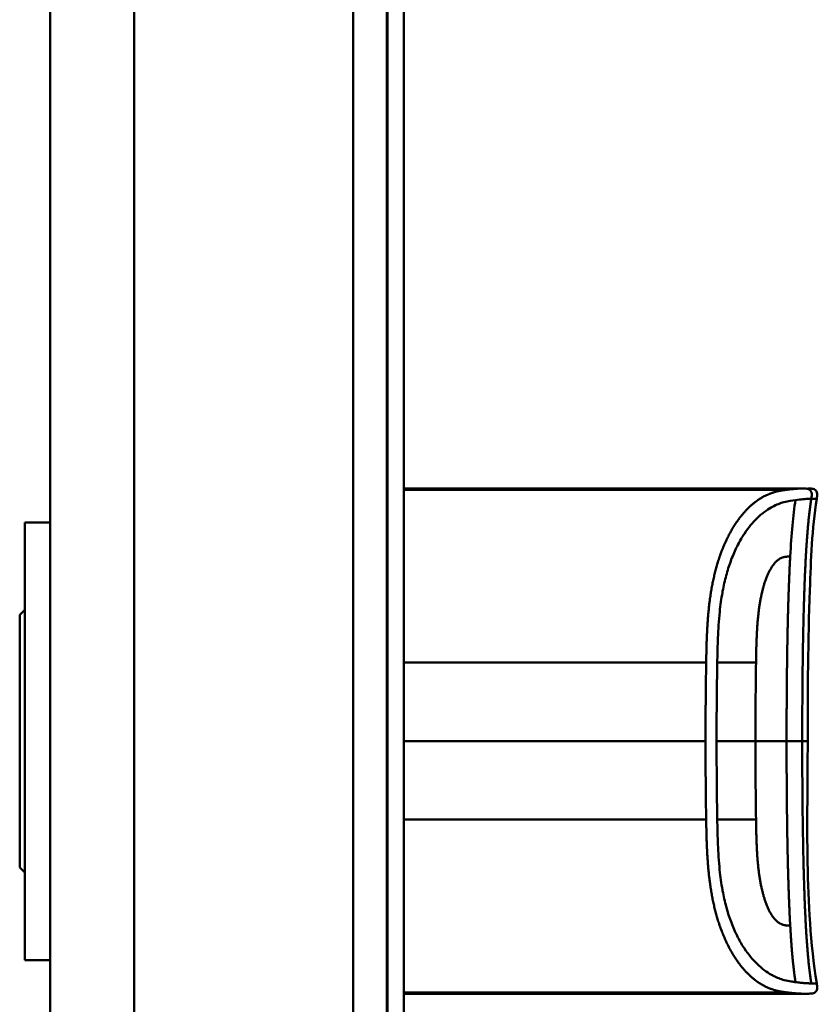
# Model space of a CAD drawing. Header units: millimetres. Extents: x 20 to 833, y 20 to 574.
# Tile 14 of 17: x 383 to 430, y 398 to 457. Entities that reach past the tile are written whole.
import ezdxf

# ---------------------------------------------------------------- set-up
doc = ezdxf.new("R2010")
doc.units = ezdxf.units.MM
doc.header["$LTSCALE"] = 2
doc.layers.add('Sichtbare Kanten(DIN)', color=7, linetype='Continuous', lineweight=50)
doc.layers.add('Sichtbare tangentiale Kanten(DIN)', color=7, linetype='Continuous', lineweight=50)

msp = doc.modelspace()

# ---------------------------------------------------------------- linework, layer by layer
at = {"layer": 'Sichtbare Kanten(DIN)'}
for p, q in [((404.502, 296.506), (404.502, 487.938)), ((404.532, 296.506), (404.532, 487.938)), ((405.502, 487.938), (405.502, 296.506)), ((384.502, 486.938), (384.502, 297.506)), ((417.991, 428.735), (405.502, 428.735)), ((405.502, 428.657), (428.218, 428.657)), ((405.795, 428.698), (405.795, 428.694)), ((405.942, 428.697), (405.942, 428.693)), ((406.153, 428.683), (406.166, 428.683)), ((406.225, 428.691), (406.213, 428.691)), ((406.344, 428.688), (406.344, 428.68)), ((407.036, 428.679), (407.037, 428.698)), ((407.314, 428.679), (407.036, 428.679)), ((407.315, 428.698), (407.314, 428.679)), ((407.894, 428.708), (407.887, 428.708)), ((408.462, 428.679), (408.463, 428.698)), ((408.74, 428.679), (408.462, 428.679)), ((408.463, 428.698), (408.463, 428.679)), ((408.741, 428.698), (408.74, 428.679)), ((409.148, 428.712), (410.64, 428.712)), ((409.148, 428.712), (409.148, 428.708)), ((409.148, 428.708), (409.148, 428.712)), ((410.362, 428.708), (409.148, 428.708)), ((409.161, 428.683), (410.361, 428.683)), ((409.161, 428.683), (409.161, 428.679)), ((409.161, 428.679), (409.161, 428.683)), ((410.638, 428.679), (409.161, 428.679)), ((409.295, 428.693), (409.295, 428.697)), ((409.295, 428.697), (409.295, 428.693)), ((409.295, 428.697), (410.361, 428.697)), ((410.361, 428.693), (409.295, 428.693)), ((410.361, 428.697), (410.362, 428.708)), ((410.361, 428.697), (410.361, 428.679)), ((410.361, 428.683), (410.361, 428.693)), ((410.361, 428.693), (410.361, 428.679)), ((410.361, 428.683), (410.361, 428.679)), ((410.362, 428.708), (410.362, 428.679)), ((410.64, 428.712), (410.638, 428.679)), ((411.223, 428.679), (411.225, 428.712)), ((411.501, 428.679), (411.223, 428.679)), ((411.225, 428.712), (411.503, 428.712)), ((411.225, 428.712), (411.225, 428.679)), ((411.502, 428.693), (411.501, 428.679)), ((411.503, 428.712), (411.502, 428.697)), ((411.502, 428.697), (412.65, 428.697)), ((411.502, 428.697), (411.502, 428.693)), ((412.65, 428.693), (411.502, 428.693)), ((412.649, 428.679), (412.65, 428.693)), ((412.927, 428.679), (412.649, 428.679)), ((412.65, 428.697), (412.651, 428.712)), ((412.65, 428.697), (412.65, 428.679)), ((412.65, 428.693), (412.65, 428.679)), ((412.651, 428.712), (412.928, 428.712)), ((412.651, 428.712), (412.651, 428.679)), ((412.928, 428.712), (412.927, 428.679)), ((413.991, 428.678), (413.993, 428.713)), ((415.563, 428.673), (413.991, 428.678)), ((413.993, 428.713), (415.565, 428.718)), ((413.993, 428.713), (413.993, 428.678)), ((415.565, 428.718), (415.563, 428.673)), ((415.774, 428.678), (415.776, 428.713)), ((416.615, 428.678), (415.774, 428.678)), ((415.776, 428.713), (415.776, 428.678)), ((415.776, 428.713), (416.617, 428.713)), ((416.617, 428.713), (416.615, 428.678)), ((417.991, 428.735), (428.218, 428.735)), ((428.218, 428.735), (428.218, 428.657)), ((428.218, 428.735), (429.164, 428.735)), ((429.17, 428.735), (429.17, 428.735)), ((383.002, 426.722), (383.002, 400.722)), ((383.002, 426.722), (384.502, 426.722)), ((382.702, 421.222), (383.002, 421.522)), ((382.702, 421.222), (382.702, 406.222)), ((382.702, 406.222), (383.002, 405.922)), ((383.002, 400.722), (384.502, 400.722)), ((405.502, 398.767), (406.618, 398.767)), ((406.618, 398.762), (405.502, 398.762)), ((405.502, 398.751), (406.486, 398.751)), ((406.486, 398.747), (405.502, 398.747)), ((405.502, 398.74), (406.633, 398.74)), ((406.633, 398.738), (405.502, 398.738)), ((417.991, 398.734), (405.502, 398.734)), ((406.486, 398.751), (406.486, 398.747)), ((406.618, 398.767), (406.618, 398.762)), ((406.633, 398.74), (406.633, 398.738)), ((407.038, 398.767), (407.315, 398.767)), ((407.315, 398.767), (407.315, 398.747)), ((408.459, 398.767), (408.736, 398.767)), ((408.459, 398.747), (408.459, 398.767)), ((409.3, 398.764), (409.3, 398.751)), ((409.425, 398.766), (409.425, 398.757)), ((409.43, 398.756), (409.43, 398.749)), ((409.546, 398.753), (409.558, 398.753)), ((409.617, 398.762), (409.604, 398.762)), ((409.617, 398.767), (409.617, 398.762)), ((409.834, 398.748), (409.834, 398.751)), ((410.287, 398.749), (410.287, 398.745)), ((410.373, 398.749), (410.373, 398.743)), ((410.521, 398.765), (410.521, 398.76)), ((411.17, 398.764), (411.17, 398.751)), ((411.295, 398.766), (411.295, 398.757)), ((411.3, 398.756), (411.3, 398.749)), ((411.416, 398.753), (411.428, 398.753)), ((411.487, 398.762), (411.475, 398.762)), ((411.487, 398.767), (411.487, 398.762)), ((411.704, 398.748), (411.704, 398.751)), ((412.157, 398.749), (412.157, 398.745)), ((412.244, 398.749), (412.244, 398.743)), ((412.392, 398.765), (412.392, 398.76)), ((413.034, 398.738), (413.034, 398.767)), ((413.034, 398.767), (414.506, 398.767)), ((414.521, 398.738), (413.034, 398.738)), ((413.311, 398.767), (413.311, 398.762)), ((413.311, 398.751), (413.311, 398.762)), ((414.506, 398.762), (413.311, 398.762)), ((413.311, 398.751), (413.311, 398.747)), ((413.311, 398.751), (414.374, 398.751)), ((413.311, 398.74), (413.311, 398.747)), ((414.374, 398.747), (413.311, 398.747)), ((413.311, 398.74), (414.521, 398.74)), ((414.374, 398.751), (414.374, 398.747)), ((414.506, 398.767), (414.506, 398.762)), ((414.521, 398.74), (414.521, 398.738)), ((415.039, 398.767), (416.004, 398.767)), ((415.039, 398.738), (415.039, 398.767)), ((415.319, 398.738), (415.039, 398.738)), ((415.319, 398.767), (415.319, 398.762)), ((415.319, 398.762), (415.319, 398.75)), ((415.319, 398.75), (415.319, 398.746)), ((415.319, 398.746), (415.319, 398.738)), ((415.944, 398.746), (415.319, 398.746)), ((415.944, 398.75), (415.944, 398.746)), ((416.237, 398.747), (416.237, 398.75)), ((416.412, 398.755), (416.412, 398.765)), ((416.499, 398.742), (416.499, 398.738)), ((416.818, 398.738), (416.499, 398.738)), ((417.991, 398.734), (429.17, 398.734))]:
    msp.add_line(p, q, dxfattribs=at)
for centre, major_axis, ratio, start_param, end_param in [((406.637, 428.696), (-1.242, 0.007), 0.008545, 5.745492, 5.865568), ((403.679, 428.699), (-2.616, 0.013), 0.003817, 2.751869, 2.81101), ((405.562, 428.692), (-0.782, 0.005), 0.010226, 2.454807, 2.912638), ((406.207, 428.691), (-0.106, 0.001), 0.007954, 4.233479, 4.541557), ((410.482, 428.654), (3.445, -0.044), 0.011135, 2.422769, 3.141233), ((405.291, 428.654), (3.451, 0.044), 0.011103, 6.282408, 7.000747), ((393.274, 428.44), (15.189, 0.259), 0.004801, 6.282857, 6.55779), ((411.134, 398.765), (1.913, 0.011), 0.006639, 3.429951, 3.612913), ((409.742, 398.756), (-0.322, 0), 0.013262, 0.786802, 0.914041), ((413.005, 398.765), (1.913, 0.011), 0.006639, 3.429951, 3.612913), ((411.613, 398.756), (-0.322, 0), 0.013262, 0.786802, 0.914041)]:
    msp.add_ellipse(centre, major_axis=major_axis, ratio=ratio, start_param=start_param, end_param=end_param, dxfattribs=at)
for points in [[(405.502, 428.711), (405.615, 428.712), (405.746, 428.712), (405.9, 428.712)], [(405.502, 428.7), (405.567, 428.699), (405.663, 428.698), (405.795, 428.698)], [(405.831, 428.693), (405.696, 428.694), (405.59, 428.694), (405.502, 428.695)], [(405.502, 428.684), (405.535, 428.683), (405.565, 428.683), (405.588, 428.683)], [(405.67, 428.679), (405.622, 428.679), (405.564, 428.679), (405.502, 428.679)], [(406.165, 428.708), (405.919, 428.709), (405.716, 428.709), (405.57, 428.707)], [(405.588, 428.683), (405.774, 428.682), (405.939, 428.682), (406.099, 428.683)], [(406.261, 428.68), (406.084, 428.679), (405.912, 428.678), (405.67, 428.679)], [(405.795, 428.698), (405.817, 428.698), (405.94, 428.697), (405.942, 428.697)], [(406.213, 428.691), (406.132, 428.692), (406.011, 428.693), (405.831, 428.693)], [(405.9, 428.712), (405.963, 428.712), (406.026, 428.712), (406.096, 428.712)], [(405.942, 428.697), (406.118, 428.697), (406.24, 428.696), (406.342, 428.695)], [(406.096, 428.712), (406.34, 428.712), (406.583, 428.71), (406.626, 428.71)], [(406.562, 428.705), (406.562, 428.705), (406.374, 428.707), (406.165, 428.708)], [(406.323, 428.686), (406.367, 428.687), (406.34, 428.69), (406.256, 428.691)], [(406.601, 428.686), (406.577, 428.684), (406.469, 428.681), (406.261, 428.68)], [(406.342, 428.695), (406.496, 428.694), (406.613, 428.692), (406.61, 428.688)], [(406.626, 428.71), (406.622, 428.709), (406.562, 428.705), (406.562, 428.705)], [(406.61, 428.688), (406.609, 428.687), (406.604, 428.686), (406.601, 428.686)], [(429.479, 413.734), (429.479, 408.934), (429.275, 404.087), (430.014, 399.345)], [(430.014, 399.345), (430.014, 399.345), (430.014, 399.345), (430.014, 399.345)], [(409.147, 398.739), (409.169, 398.74), (409.19, 398.741), (409.211, 398.742)], [(410.098, 398.768), (410.109, 398.768), (410.119, 398.768), (410.13, 398.768)], [(410.595, 398.765), (410.57, 398.763), (410.546, 398.761), (410.521, 398.76)], [(411.018, 398.739), (411.039, 398.74), (411.06, 398.741), (411.081, 398.742)], [(411.969, 398.768), (411.979, 398.768), (411.99, 398.768), (412, 398.768)], [(412.465, 398.765), (412.441, 398.763), (412.416, 398.761), (412.392, 398.76)]]:
    msp.add_open_spline(points, degree=3, dxfattribs=at)
for points, degree, knots in [([(407.887, 428.708), (407.852, 428.708), (407.818, 428.708), (407.718, 428.708), (407.653, 428.708), (407.542, 428.707), (407.497, 428.706), (407.419, 428.705), (407.39, 428.704), (407.328, 428.702), (407.315, 428.7), (407.315, 428.698)], 3, [-0.09871822, -0.09871822, -0.09871822, -0.09871822, -0.08841169, -0.08841169, -0.06862142, -0.06862142, -0.05132957, -0.05132957, -0.03330955, -0.03330955, 0, 0, 0, 0]), ([(429.17, 428.735), (429.171, 428.735), (429.173, 428.735), (429.176, 428.735), (429.177, 428.735), (429.18, 428.735), (429.182, 428.735), (429.186, 428.735), (429.189, 428.735), (429.195, 428.735), (429.199, 428.735), (429.203, 428.735), (429.205, 428.735), (429.205, 428.735), (429.205, 428.735), (429.205, 428.735)], 3, [0, 0, 0, 0, 0.000404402, 0.000404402, 0.000854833, 0.000854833, 0.001462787, 0.001462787, 0.002449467, 0.002449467, 0.004271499, 0.004271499, 0.005378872, 0.005378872, 0.005675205, 0.005675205, 0.005675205, 0.005675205]), ([(429.497, 428.735), (429.497, 428.735), (429.497, 428.735), (429.498, 428.735), (429.498, 428.735), (429.498, 428.735), (429.498, 428.735), (429.499, 428.735), (429.5, 428.735), (429.505, 428.735), (429.511, 428.735), (429.526, 428.735), (429.537, 428.735), (429.632, 428.734), (429.719, 428.732), (429.842, 428.698), (429.883, 428.681), (429.935, 428.644), (429.951, 428.629), (429.979, 428.598), (429.991, 428.58), (430.02, 428.524), (430.031, 428.481), (430.049, 428.334), (430.03, 428.228), (430.014, 428.124)], 3, [0, 0, 0, 0, 0.0000123, 0.0000123, 0.0000369, 0.0000369, 0.000086, 0.000086, 0.0002826, 0.0002826, 0.0018553, 0.0018553, 0.0050007, 0.0050007, 0.0305233, 0.0305233, 0.0433398, 0.0433398, 0.0496748, 0.0496748, 0.0560083, 0.0560083, 0.068764, 0.068764, 0.1003253, 0.1003253, 0.1003253, 0.1003253]), ([(430.014, 428.124), (429.735, 426.332), (429.668, 424.51), (429.5, 419.711), (429.479, 416.722), (429.479, 413.734)], 3, [0, 0, 0, 0, 0.544198, 0.544198, 1.440627, 1.440627, 1.440627, 1.440627]), ([(430.014, 399.345), (430.029, 399.248), (430.046, 399.149), (430.036, 399.022), (430.032, 398.993), (430.018, 398.947), (430.011, 398.928), (429.993, 398.893), (429.982, 398.876), (429.957, 398.846), (429.943, 398.832), (429.895, 398.795), (429.858, 398.778), (429.783, 398.753), (429.743, 398.746), (429.665, 398.737), (429.625, 398.736), (429.582, 398.735), (429.577, 398.735), (429.567, 398.734), (429.563, 398.734), (429.554, 398.734), (429.55, 398.734), (429.544, 398.734), (429.542, 398.734), (429.532, 398.734), (429.53, 398.734), (429.521, 398.734), (429.521, 398.734), (429.516, 398.734), (429.513, 398.734), (429.504, 398.734), (429.502, 398.734), (429.496, 398.734), (429.495, 398.734), (429.493, 398.734), (429.492, 398.734), (429.492, 398.734), (429.492, 398.734), (429.491, 398.734), (429.491, 398.734), (429.491, 398.734), (429.491, 398.734), (429.491, 398.734), (429.491, 398.734), (429.491, 398.734)], 3, [0, 0, 0, 0, 0.0294981, 0.0294981, 0.0381621, 0.0381621, 0.0440716, 0.0440716, 0.049991, 0.049991, 0.0559127, 0.0559127, 0.0678955, 0.0678955, 0.0797352, 0.0797352, 0.0915284, 0.0915284, 0.0930023, 0.0930023, 0.0944843, 0.0944843, 0.0959807, 0.0959807, 0.0974675, 0.0974675, 0.1034704, 0.1034704, 0.1270522, 0.1270522, 0.1879354, 0.1879354, 0.2107677, 0.2107677, 0.21505, 0.21505, 0.215418, 0.215418, 0.2156027, 0.2156027, 0.2156258, 0.2156258, 0.215649, 0.215649, 0.2156607, 0.2156607, 0.2156607, 0.2156607]), ([(408.059, 398.734), (408.059, 398.734), (408.059, 398.734), (408.059, 398.734), (408.058, 398.734), (408.058, 398.734), (408.057, 398.734), (408.056, 398.734), (408.055, 398.734), (408.051, 398.734), (408.047, 398.734), (408.037, 398.734), (408.03, 398.734), (408.011, 398.734), (407.998, 398.734), (407.157, 398.734), (406.33, 398.734), (405.502, 398.734)], 3, [0, 0, 0, 0, 0.000016, 0.000016, 0.0000801, 0.0000801, 0.0002083, 0.0002083, 0.0004646, 0.0004646, 0.0014899, 0.0014899, 0.0035405, 0.0035405, 0.0073855, 0.0073855, 0.2557318, 0.2557318, 0.2557318, 0.2557318]), ([(408.736, 398.767), (408.736, 398.759), (408.736, 398.753), (408.736, 398.747), (408.74, 398.745), (408.677, 398.742), (408.641, 398.741), (408.539, 398.74), (408.478, 398.74), (408.322, 398.739), (408.227, 398.738), (407.988, 398.738), (407.842, 398.738), (407.623, 398.738), (407.516, 398.739), (407.342, 398.739), (407.275, 398.74), (407.162, 398.741), (407.121, 398.742), (407.073, 398.743), (407.06, 398.744), (407.046, 398.745), (407.043, 398.745), (407.04, 398.746), (407.039, 398.746), (407.038, 398.746), (407.038, 398.747), (407.038, 398.747), (407.038, 398.747), (407.038, 398.747), (407.038, 398.747), (407.038, 398.747), (407.038, 398.747), (407.038, 398.747), (407.038, 398.747), (407.038, 398.747), (407.038, 398.747), (407.038, 398.747), (407.038, 398.747), (407.038, 398.747), (407.038, 398.747), (407.038, 398.752), (407.038, 398.759), (407.038, 398.767)], 3, [0, 0, 0, 0, 0.1092334, 0.1092334, 0.1490232, 0.1490232, 0.1726138, 0.1726138, 0.1937378, 0.1937378, 0.2182547, 0.2182547, 0.2526067, 0.2526067, 0.2870093, 0.2870093, 0.3152043, 0.3152043, 0.3443314, 0.3443314, 0.3644971, 0.3644971, 0.3751144, 0.3751144, 0.3803766, 0.3803766, 0.3830492, 0.3830492, 0.38432, 0.38432, 0.3850207, 0.3850207, 0.3856281, 0.3856281, 0.3856453, 0.3856453, 0.3856529, 0.3856529, 0.385659, 0.385659, 0.3856615, 0.3856615, 0.5132965, 0.5132965, 0.5132965, 0.5132965]), ([(407.315, 398.767), (407.315, 398.761), (407.315, 398.756), (407.315, 398.752), (407.315, 398.75), (407.315, 398.748), (407.315, 398.747), (407.315, 398.746), (407.316, 398.746), (407.319, 398.746), (407.326, 398.745), (407.342, 398.744), (407.375, 398.743), (407.398, 398.742), (407.429, 398.742), (407.469, 398.741), (407.51, 398.741), (407.558, 398.741), (407.612, 398.741), (407.675, 398.74), (407.743, 398.74), (407.812, 398.74), (407.83, 398.74), (407.854, 398.74), (407.883, 398.74), (407.947, 398.74), (408.031, 398.74), (408.114, 398.74), (408.172, 398.741), (408.226, 398.741), (408.273, 398.741), (408.317, 398.741), (408.351, 398.742), (408.378, 398.742), (408.407, 398.743), (408.427, 398.744), (408.439, 398.744), (408.454, 398.745), (408.459, 398.746), (408.459, 398.747)], 3, [0, 0, 0, 0, 0.0858896, 0.0858896, 0.0858896, 0.1279276, 0.1279276, 0.1279276, 0.1432993, 0.1432993, 0.1432993, 0.1836295, 0.1836295, 0.1836295, 0.21198, 0.21198, 0.21198, 0.2404515, 0.2404515, 0.2404515, 0.2735893, 0.2735893, 0.2735893, 0.2822713, 0.2822713, 0.2822713, 0.3015509, 0.3015509, 0.3015509, 0.3153228, 0.3153228, 0.3153228, 0.328077, 0.328077, 0.328077, 0.3418436, 0.3418436, 0.3418436, 0.3581502, 0.3581502, 0.3581502, 0.3581502]), ([(410.508, 398.747), (410.536, 398.747), (410.559, 398.747), (410.598, 398.746), (410.612, 398.746), (410.643, 398.744), (410.65, 398.743), (410.635, 398.742), (410.616, 398.741), (410.549, 398.74), (410.501, 398.74), (410.392, 398.739), (410.318, 398.739), (410.108, 398.738), (410, 398.738), (409.835, 398.738), (409.684, 398.738), (409.327, 398.739), (409.243, 398.739), (409.147, 398.739)], 3, [0, 0, 0, 0, 0.0114915, 0.0114915, 0.0227532, 0.0227532, 0.0450369, 0.0450369, 0.0645561, 0.0645561, 0.0860667, 0.0860667, 0.1052546, 0.1052546, 0.12316, 0.12316, 0.1329562, 0.1329562, 0.1429345, 0.1429345, 0.1429345, 0.1429345]), ([(409.3, 398.751), (409.273, 398.751), (409.248, 398.752), (409.227, 398.752), (409.208, 398.753), (409.194, 398.753), (409.183, 398.754), (409.172, 398.754), (409.166, 398.755), (409.164, 398.756), (409.163, 398.756), (409.162, 398.756), (409.162, 398.756), (409.162, 398.757), (409.163, 398.757), (409.166, 398.758)], 3, [0, 0, 0, 0, 0.01175174, 0.01175174, 0.01175174, 0.02263405, 0.02263405, 0.02263405, 0.03418298, 0.03418298, 0.03418298, 0.0383665, 0.0383665, 0.0383665, 0.0427469, 0.0427469, 0.0427469, 0.0427469]), ([(409.166, 398.758), (409.173, 398.759), (409.193, 398.76), (409.266, 398.763), (409.312, 398.764), (409.416, 398.766), (409.491, 398.766), (409.639, 398.767), (409.728, 398.768), (409.914, 398.768), (410.006, 398.768), (410.098, 398.768)], 3, [0, 0, 0, 0, 0.0226843, 0.0226843, 0.0471214, 0.0471214, 0.0950996, 0.0950996, 0.1652353, 0.1652353, 0.2353795, 0.2353795, 0.2353795, 0.2353795]), ([(409.604, 398.762), (409.576, 398.761), (409.55, 398.761), (409.526, 398.761), (409.503, 398.76), (409.484, 398.76), (409.469, 398.76), (409.461, 398.759), (409.453, 398.759), (409.445, 398.759), (409.439, 398.758), (409.433, 398.758), (409.43, 398.758), (409.423, 398.757), (409.423, 398.757), (409.43, 398.756), (409.436, 398.755), (409.446, 398.755), (409.46, 398.755), (409.474, 398.754), (409.493, 398.754), (409.515, 398.753)], 3, [0, 0, 0, 0, 0.00910864, 0.00910864, 0.00910864, 0.01796935, 0.01796935, 0.01796935, 0.02226226, 0.02226226, 0.02226226, 0.02577904, 0.02577904, 0.02577904, 0.03210922, 0.03210922, 0.03210922, 0.0373818, 0.0373818, 0.0373818, 0.04265759, 0.04265759, 0.04265759, 0.04265759]), ([(409.834, 398.748), (409.747, 398.748), (409.687, 398.748), (409.619, 398.748), (409.551, 398.749), (409.487, 398.749), (409.43, 398.749)], 3, [0, 0, 0, 0, 0.02152225, 0.02152225, 0.02152225, 0.04305819, 0.04305819, 0.04305819, 0.04305819]), ([(409.558, 398.753), (409.689, 398.752), (409.888, 398.751), (410.137, 398.75), (410.221, 398.75), (410.374, 398.749), (410.448, 398.748), (410.508, 398.747)], 3, [0, 0, 0, 0, 0.04648501, 0.04648501, 0.06986246, 0.06986246, 0.09248548, 0.09248548, 0.09248548, 0.09248548]), ([(410.521, 398.76), (410.375, 398.761), (410.239, 398.762), (410.008, 398.763), (409.93, 398.763), (409.775, 398.763), (409.688, 398.762), (409.617, 398.762)], 3, [0, 0, 0, 0, 0.04647205, 0.04647205, 0.06998895, 0.06998895, 0.09284234, 0.09284234, 0.09284234, 0.09284234]), ([(409.832, 398.74), (409.894, 398.74), (409.958, 398.74), (410.02, 398.74), (410.094, 398.74), (410.145, 398.74), (410.178, 398.741), (410.225, 398.741), (410.264, 398.741), (410.297, 398.741), (410.32, 398.742), (410.339, 398.742), (410.352, 398.742), (410.366, 398.742), (410.372, 398.743), (410.373, 398.743)], 3, [0, 0, 0, 0, 0.0188348, 0.0188348, 0.0188348, 0.0412232, 0.0412232, 0.0412232, 0.0734599, 0.0734599, 0.0734599, 0.0962138, 0.0962138, 0.0962138, 0.1202703, 0.1202703, 0.1202703, 0.1202703]), ([(409.974, 398.747), (409.951, 398.747), (409.928, 398.747), (409.904, 398.747), (409.902, 398.747), (409.891, 398.747), (409.88, 398.747), (409.864, 398.747), (409.845, 398.747), (409.834, 398.748)], 3, [0, 0, 0, 0, 0.007243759, 0.007243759, 0.007243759, 0.007783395, 0.007783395, 0.007783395, 0.008527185, 0.008527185, 0.008527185, 0.008527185]), ([(410.287, 398.745), (410.249, 398.746), (410.2, 398.746), (410.145, 398.746), (410.091, 398.747), (410.038, 398.747), (409.974, 398.747)], 3, [0, 0, 0, 0, 0.01715883, 0.01715883, 0.01715883, 0.03436624, 0.03436624, 0.03436624, 0.03436624]), ([(410.373, 398.743), (410.373, 398.744), (410.369, 398.744), (410.356, 398.744), (410.343, 398.745), (410.322, 398.745), (410.287, 398.745)], 3, [0, 0, 0, 0, 0.01167029, 0.01167029, 0.01167029, 0.02361101, 0.02361101, 0.02361101, 0.02361101]), ([(412.378, 398.747), (412.406, 398.747), (412.43, 398.747), (412.468, 398.746), (412.483, 398.746), (412.514, 398.744), (412.52, 398.743), (412.505, 398.742), (412.486, 398.741), (412.42, 398.74), (412.371, 398.74), (412.263, 398.739), (412.188, 398.739), (411.978, 398.738), (411.871, 398.738), (411.705, 398.738), (411.555, 398.738), (411.197, 398.739), (411.113, 398.739), (411.018, 398.739)], 3, [0, 0, 0, 0, 0.0114915, 0.0114915, 0.0227532, 0.0227532, 0.0450369, 0.0450369, 0.0645561, 0.0645561, 0.0860668, 0.0860668, 0.1052548, 0.1052548, 0.1231602, 0.1231602, 0.1329564, 0.1329564, 0.1429347, 0.1429347, 0.1429347, 0.1429347]), ([(411.17, 398.751), (411.143, 398.751), (411.118, 398.752), (411.098, 398.752), (411.079, 398.753), (411.064, 398.753), (411.054, 398.754), (411.043, 398.754), (411.037, 398.755), (411.034, 398.756), (411.033, 398.756), (411.032, 398.756), (411.032, 398.756), (411.032, 398.757), (411.033, 398.757), (411.036, 398.758)], 3, [0, 0, 0, 0, 0.01175175, 0.01175175, 0.01175175, 0.02263408, 0.02263408, 0.02263408, 0.03418299, 0.03418299, 0.03418299, 0.0383665, 0.0383665, 0.0383665, 0.0427469, 0.0427469, 0.0427469, 0.0427469]), ([(411.036, 398.758), (411.043, 398.759), (411.063, 398.76), (411.136, 398.763), (411.182, 398.764), (411.286, 398.766), (411.362, 398.766), (411.509, 398.767), (411.599, 398.768), (411.784, 398.768), (411.877, 398.768), (411.969, 398.768)], 3, [0, 0, 0, 0, 0.0226843, 0.0226843, 0.0471214, 0.0471214, 0.0950996, 0.0950996, 0.1652353, 0.1652353, 0.2353795, 0.2353795, 0.2353795, 0.2353795]), ([(411.475, 398.762), (411.447, 398.761), (411.42, 398.761), (411.397, 398.761), (411.374, 398.76), (411.355, 398.76), (411.339, 398.76), (411.331, 398.759), (411.323, 398.759), (411.315, 398.759), (411.309, 398.758), (411.304, 398.758), (411.3, 398.758), (411.293, 398.757), (411.294, 398.757), (411.3, 398.756), (411.306, 398.755), (411.316, 398.755), (411.33, 398.755), (411.345, 398.754), (411.363, 398.754), (411.385, 398.753)], 3, [0, 0, 0, 0, 0.00910864, 0.00910864, 0.00910864, 0.01796935, 0.01796935, 0.01796935, 0.02226226, 0.02226226, 0.02226226, 0.02577904, 0.02577904, 0.02577904, 0.03210922, 0.03210922, 0.03210922, 0.0373818, 0.0373818, 0.0373818, 0.04265759, 0.04265759, 0.04265759, 0.04265759]), ([(411.704, 398.748), (411.618, 398.748), (411.557, 398.748), (411.489, 398.748), (411.422, 398.749), (411.358, 398.749), (411.3, 398.749)], 3, [0, 0, 0, 0, 0.02152225, 0.02152225, 0.02152225, 0.04305819, 0.04305819, 0.04305819, 0.04305819]), ([(411.428, 398.753), (411.56, 398.752), (411.758, 398.751), (412.007, 398.75), (412.091, 398.75), (412.245, 398.749), (412.319, 398.748), (412.378, 398.747)], 3, [0, 0, 0, 0, 0.04648501, 0.04648501, 0.06986245, 0.06986245, 0.09248547, 0.09248547, 0.09248547, 0.09248547]), ([(412.392, 398.76), (412.245, 398.761), (412.109, 398.762), (411.878, 398.763), (411.8, 398.763), (411.645, 398.763), (411.559, 398.762), (411.487, 398.762)], 3, [0, 0, 0, 0, 0.04647205, 0.04647205, 0.06998895, 0.06998895, 0.09284234, 0.09284234, 0.09284234, 0.09284234]), ([(411.702, 398.74), (411.765, 398.74), (411.829, 398.74), (411.891, 398.74), (411.965, 398.74), (412.015, 398.74), (412.048, 398.741), (412.096, 398.741), (412.134, 398.741), (412.168, 398.741), (412.191, 398.742), (412.209, 398.742), (412.222, 398.742), (412.236, 398.742), (412.243, 398.743), (412.244, 398.743)], 3, [0, 0, 0, 0, 0.0188348, 0.0188348, 0.0188348, 0.0412232, 0.0412232, 0.0412232, 0.0734599, 0.0734599, 0.0734599, 0.0962138, 0.0962138, 0.0962138, 0.1202703, 0.1202703, 0.1202703, 0.1202703]), ([(411.845, 398.747), (411.821, 398.747), (411.798, 398.747), (411.775, 398.747), (411.773, 398.747), (411.762, 398.747), (411.75, 398.747), (411.734, 398.747), (411.716, 398.747), (411.704, 398.748)], 3, [0, 0, 0, 0, 0.007243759, 0.007243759, 0.007243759, 0.007783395, 0.007783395, 0.007783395, 0.008527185, 0.008527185, 0.008527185, 0.008527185]), ([(412.157, 398.745), (412.12, 398.746), (412.07, 398.746), (412.016, 398.746), (411.961, 398.747), (411.909, 398.747), (411.845, 398.747)], 3, [0, 0, 0, 0, 0.01715883, 0.01715883, 0.01715883, 0.03436624, 0.03436624, 0.03436624, 0.03436624]), ([(412.244, 398.743), (412.244, 398.744), (412.24, 398.744), (412.227, 398.744), (412.213, 398.745), (412.193, 398.745), (412.157, 398.745)], 3, [0, 0, 0, 0, 0.01167029, 0.01167029, 0.01167029, 0.02361101, 0.02361101, 0.02361101, 0.02361101]), ([(416.499, 398.738), (416.407, 398.739), (416.314, 398.74), (416.129, 398.743), (416.037, 398.745), (415.944, 398.746)], 3, [-0.1005752, -0.1005752, -0.1005752, -0.1005752, -0.0502881, -0.0502881, -0.000001, -0.000001, -0.000001, -0.000001]), ([(416.004, 398.767), (416.079, 398.767), (416.155, 398.767), (416.227, 398.766), (416.301, 398.766), (416.371, 398.765), (416.433, 398.764), (416.488, 398.764), (416.534, 398.763), (416.571, 398.762), (416.614, 398.76), (416.641, 398.759), (416.655, 398.758), (416.664, 398.757), (416.668, 398.756), (416.668, 398.755), (416.668, 398.755), (416.665, 398.753), (416.638, 398.752), (416.616, 398.751), (416.581, 398.75), (416.533, 398.749), (416.496, 398.749), (416.453, 398.748), (416.405, 398.748), (416.353, 398.747), (416.296, 398.747), (416.237, 398.747)], 3, [0, 0, 0, 0, 0.0225711, 0.0225711, 0.0225711, 0.0454923, 0.0454923, 0.0454923, 0.0656128, 0.0656128, 0.0656128, 0.088775, 0.088775, 0.088775, 0.1028625, 0.1028625, 0.1028625, 0.1164275, 0.1164275, 0.1164275, 0.1276054, 0.1276054, 0.1276054, 0.1362092, 0.1362092, 0.1362092, 0.1454311, 0.1454311, 0.1454311, 0.1454311]), ([(416.237, 398.747), (416.334, 398.745), (416.431, 398.743), (416.625, 398.741), (416.721, 398.739), (416.818, 398.738)], 3, [-0.1052572, -0.1052572, -0.1052572, -0.1052572, -0.0526291, -0.0526291, -0.000001, -0.000001, -0.000001, -0.000001]), ([(429.17, 398.734), (429.17, 398.734), (429.171, 398.734), (429.176, 398.734), (429.18, 398.734), (429.184, 398.734), (429.189, 398.734), (429.191, 398.734)], 5, [0, 0, 0, 0, 0, 0, 0.00005315, 0.00605576, 0.01942288, 0.01942288, 0.01942288, 0.01942288, 0.01942288, 0.01942288]), ([(429.23, 398.734), (429.228, 398.734), (429.219, 398.734), (429.207, 398.734), (429.195, 398.734), (429.183, 398.734), (429.173, 398.734), (429.17, 398.734)], 5, [7.009857, 7.009857, 7.009857, 7.009857, 7.009857, 7.009857, 7.259718, 8.056434, 8.413102, 8.413102, 8.413102, 8.413102, 8.413102, 8.413102]), ([(429.491, 398.734), (429.443, 398.734), (429.484, 398.734), (429.306, 398.734), (429.277, 398.734), (429.238, 398.734), (429.23, 398.734), (429.205, 398.734), (429.202, 398.734), (429.195, 398.734), (429.195, 398.734), (429.193, 398.734), (429.193, 398.734), (429.192, 398.734), (429.192, 398.734), (429.192, 398.734), (429.192, 398.734), (429.191, 398.734)], 3, [0, 0, 0, 0, 0.4074532, 0.4074532, 0.532305, 0.532305, 0.5636649, 0.5636649, 0.5676307, 0.5676307, 0.5681302, 0.5681302, 0.568254, 0.568254, 0.5683156, 0.5683156, 0.568354, 0.568354, 0.568354, 0.568354]), ([(429.512, 398.734), (429.512, 398.734), (429.51, 398.734), (429.505, 398.734), (429.501, 398.734), (429.497, 398.734), (429.495, 398.734), (429.493, 398.734), (429.492, 398.734), (429.49, 398.734), (429.49, 398.734), (429.489, 398.734), (429.489, 398.734), (429.488, 398.734), (429.488, 398.734), (429.488, 398.734)], 3, [0.0356404, 0.0356404, 0.0356404, 0.0356404, 0.0963736, 0.0963736, 0.1923322, 0.1923322, 0.2283167, 0.2283167, 0.2553051, 0.2553051, 0.2603655, 0.2603655, 0.2613146, 0.2613146, 0.2613489, 0.2613489, 0.2613489, 0.2613489])]:
    msp.add_open_spline(points, degree=degree, knots=knots, dxfattribs=at)
for points, weights, knots in [([(409.211, 398.742), (409.291, 398.741), (409.367, 398.741), (409.44, 398.741), (409.48, 398.741), (409.52, 398.741), (409.56, 398.74), (409.602, 398.74), (409.643, 398.74), (409.684, 398.74), (409.721, 398.74), (409.758, 398.74), (409.795, 398.74), (409.807, 398.74), (409.82, 398.74), (409.832, 398.74)], [1, 1.00798459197, 1.00798459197, 1, 1.00194930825, 1.00194930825, 1, 1.00189086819, 1.00189086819, 1, 1, 1, 1, 1.00147352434, 1.00147352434, 1], [0, 0, 0, 0, 0.02429045, 0.02429045, 0.02429045, 0.03732361, 0.03732361, 0.03732361, 0.05061544, 0.05061544, 0.05061544, 0.06177209, 0.06177209, 0.06177209, 0.06549098, 0.06549098, 0.06549098, 0.06549098]), ([(410.13, 398.768), (410.191, 398.767), (410.25, 398.767), (410.306, 398.767), (410.365, 398.766), (410.422, 398.766), (410.476, 398.766), (410.512, 398.765), (410.547, 398.765), (410.581, 398.765), (410.586, 398.765), (410.59, 398.765), (410.595, 398.765)], [1, 0.999971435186, 0.999971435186, 1, 0.999946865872, 0.999946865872, 1, 0.999474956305, 0.999474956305, 1, 1, 1, 1], [0, 0, 0, 0, 0.01792662, 0.01792662, 0.01792662, 0.0358754, 0.0358754, 0.0358754, 0.04736768, 0.04736768, 0.04736768, 0.04890663, 0.04890663, 0.04890663, 0.04890663]), ([(411.081, 398.742), (411.161, 398.741), (411.237, 398.741), (411.31, 398.741), (411.351, 398.741), (411.391, 398.741), (411.431, 398.74), (411.472, 398.74), (411.513, 398.74), (411.555, 398.74), (411.591, 398.74), (411.628, 398.74), (411.665, 398.74), (411.678, 398.74), (411.69, 398.74), (411.702, 398.74)], [1, 1.00798459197, 1.00798459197, 1, 1.00194930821, 1.00194930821, 1, 1.00189086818, 1.00189086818, 1, 1, 1, 1, 1.00147352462, 1.00147352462, 1], [0, 0, 0, 0, 0.02429045, 0.02429045, 0.02429045, 0.03732361, 0.03732361, 0.03732361, 0.05061544, 0.05061544, 0.05061544, 0.06177209, 0.06177209, 0.06177209, 0.06549098, 0.06549098, 0.06549098, 0.06549098]), ([(412, 398.768), (412.061, 398.767), (412.12, 398.767), (412.176, 398.767), (412.236, 398.766), (412.292, 398.766), (412.347, 398.766), (412.382, 398.765), (412.417, 398.765), (412.452, 398.765), (412.456, 398.765), (412.461, 398.765), (412.465, 398.765)], [1, 0.999971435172, 0.999971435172, 1, 0.999946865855, 0.999946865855, 1, 0.999474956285, 0.999474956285, 1, 1, 1, 1], [0, 0, 0, 0, 0.01792662, 0.01792662, 0.01792662, 0.0358754, 0.0358754, 0.0358754, 0.04736768, 0.04736768, 0.04736768, 0.04890663, 0.04890663, 0.04890663, 0.04890663]), ([(416.412, 398.755), (416.412, 398.756), (416.401, 398.757), (416.381, 398.758), (416.369, 398.758), (416.355, 398.759), (416.338, 398.759), (416.321, 398.76), (416.302, 398.76), (416.279, 398.76), (416.258, 398.761), (416.235, 398.761), (416.209, 398.761), (416.186, 398.761), (416.16, 398.762), (416.133, 398.762), (416.084, 398.762), (416.03, 398.762), (415.972, 398.762), (415.754, 398.762), (415.537, 398.762), (415.319, 398.762)], [1, 0.99534372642, 0.99534372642, 1, 0.998494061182, 0.998494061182, 1, 0.998460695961, 0.998460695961, 1, 0.998657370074, 0.998657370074, 1, 0.998874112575, 0.998874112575, 1, 0.996743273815, 0.996743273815, 1, 1, 1, 1], [0, 0, 0, 0, 0.0167499, 0.0167499, 0.0167499, 0.0259531, 0.0259531, 0.0259531, 0.0351695, 0.0351695, 0.0351695, 0.0438009, 0.0438009, 0.0438009, 0.0518097, 0.0518097, 0.0518097, 0.065886, 0.065886, 0.065886, 0.1311352, 0.1311352, 0.1311352, 0.1311352]), ([(415.319, 398.75), (415.537, 398.75), (415.754, 398.75), (415.972, 398.75), (416.007, 398.75), (416.04, 398.75), (416.071, 398.75), (416.105, 398.75), (416.138, 398.75), (416.168, 398.75), (416.201, 398.75), (416.232, 398.75), (416.259, 398.751), (416.289, 398.751), (416.314, 398.751), (416.335, 398.752), (416.362, 398.752), (416.382, 398.753), (416.395, 398.753), (416.406, 398.754), (416.412, 398.755), (416.412, 398.755)], [1, 1, 1, 1, 0.99849745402, 0.99849745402, 1, 0.998977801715, 0.998977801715, 1, 0.999210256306, 0.999210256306, 1, 0.999393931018, 0.999393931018, 1, 0.999355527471, 0.999355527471, 1, 0.999661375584, 0.999661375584, 1], [0, 0, 0, 0, 0.0652493, 0.0652493, 0.0652493, 0.0751466, 0.0751466, 0.0751466, 0.0849511, 0.0849511, 0.0849511, 0.0950243, 0.0950243, 0.0950243, 0.1051429, 0.1051429, 0.1051429, 0.1194039, 0.1194039, 0.1194039, 0.1309839, 0.1309839, 0.1309839, 0.1309839])]:
    msp.add_rational_spline(points, weights, degree=3, knots=knots, dxfattribs=at)
at = {"layer": 'Sichtbare tangentiale Kanten(DIN)'}
for p, q in [((389.502, 486.938), (389.502, 297.506)), ((402.502, 297.506), (402.502, 486.938)), ((405.588, 428.683), (405.588, 428.679)), ((405.9, 428.712), (405.9, 428.708)), ((406.096, 428.712), (406.096, 428.708)), ((406.099, 428.683), (406.099, 428.679)), ((406.153, 428.683), (406.153, 428.679)), ((406.166, 428.683), (406.166, 428.679)), ((406.323, 428.686), (406.323, 428.68)), ((406.342, 428.695), (406.342, 428.688)), ((407.037, 428.698), (407.037, 428.679)), ((407.89, 428.712), (407.89, 428.708)), ((408.463, 428.698), (408.463, 428.679)), ((429.691, 428.124), (429.69, 428.124)), ((405.502, 418.392), (423.453, 418.392)), ((424.111, 418.392), (426.412, 418.392)), ((426.412, 418.392), (426.412, 418.401)), ((423.414, 413.734), (405.502, 413.734)), ((405.502, 409.077), (423.453, 409.077)), ((424.111, 409.077), (426.412, 409.077)), ((426.412, 409.077), (426.412, 409.068)), ((405.502, 398.812), (428.218, 398.812)), ((409.604, 398.767), (409.604, 398.762)), ((409.974, 398.751), (409.974, 398.747)), ((411.475, 398.767), (411.475, 398.762)), ((411.845, 398.751), (411.845, 398.747))]:
    msp.add_line(p, q, dxfattribs=at)
for centre, major_axis, start_param, end_param in [((426.688, 413.175), (-0.016, 10.727), 1.062815, 1.518592), ((426.688, 414.294), (-0.016, -10.727), 4.764655, 5.220371)]:
    msp.add_ellipse(centre, major_axis=major_axis, ratio=0.028644, start_param=start_param, end_param=end_param, dxfattribs=at)
for points, degree, knots in [([(428.218, 428.657), (428.218, 428.657), (428.104, 428.643), (427.859, 428.611), (427.457, 428.533), (426.852, 428.32), (425.964, 427.701), (425.046, 426.588), (424.226, 424.909), (423.691, 422.805), (423.523, 421.03), (423.477, 419.707), (423.461, 418.835), (423.453, 418.396), (423.453, 418.392)], 5, [0, 0, 0, 0, 0, 0, 0.000234, 0.217926, 0.435619, 0.653311, 0.871004, 1.088696, 1.306388, 1.524081, 1.741773, 1.743874, 1.743874, 1.743874, 1.743874, 1.743874, 1.743874]), ([(429.17, 428.735), (429.148, 428.735), (429.12, 428.734), (429.066, 428.733), (429.037, 428.732), (428.976, 428.729), (428.943, 428.728), (428.875, 428.724), (428.839, 428.721), (428.763, 428.715), (428.723, 428.712), (428.64, 428.704), (428.596, 428.7), (428.505, 428.691), (428.457, 428.686), (428.358, 428.674), (428.307, 428.668), (428.242, 428.66), (428.23, 428.658), (428.218, 428.657)], 3, [0, 0, 0, 0, 0.0622178, 0.0622178, 0.1250937, 0.1250937, 0.1879696, 0.1879696, 0.2508455, 0.2508455, 0.3137214, 0.3137214, 0.3765973, 0.3765973, 0.4394731, 0.4394731, 0.502349, 0.502349, 0.5158954, 0.5158954, 0.5158954, 0.5158954]), ([(429.177, 428.735), (429.441, 428.735), (429.651, 428.685), (429.702, 428.497), (429.729, 428.396), (429.713, 428.266), (429.691, 428.124)], 3, [0, 0, 0, 0, 0.650419, 0.650419, 0.650419, 1, 1, 1, 1]), ([(428.755, 428.049), (428.555, 428.024), (428.325, 427.994), (428.07, 427.923), (427.858, 427.864), (427.629, 427.777), (427.383, 427.645), (427.362, 427.634), (427.341, 427.622), (427.32, 427.61), (427.182, 427.533), (427.04, 427.44), (426.898, 427.334), (426.757, 427.227), (426.616, 427.108), (426.472, 426.967), (426.346, 426.844), (426.216, 426.704), (426.09, 426.55), (425.963, 426.397), (425.841, 426.232), (425.722, 426.051), (425.69, 426.004), (425.659, 425.955), (425.627, 425.905), (425.493, 425.689), (425.363, 425.455), (425.242, 425.204), (425.121, 424.954), (425.008, 424.688), (424.907, 424.409), (424.808, 424.139), (424.72, 423.859), (424.641, 423.564), (424.561, 423.27), (424.491, 422.96), (424.429, 422.628), (424.425, 422.603), (424.421, 422.58), (424.417, 422.559), (424.353, 422.205), (424.299, 421.821), (424.256, 421.408), (424.228, 421.143), (424.207, 420.89), (424.189, 420.621), (424.187, 420.586), (424.185, 420.553), (424.183, 420.521), (424.162, 420.193), (424.147, 419.856), (424.136, 419.504), (424.125, 419.152), (424.119, 418.888), (424.111, 418.392)], 3, [0, 0, 0, 0, 0.230762, 0.230762, 0.230762, 0.423227, 0.423227, 0.423227, 0.439515, 0.439515, 0.439515, 0.543734, 0.543734, 0.543734, 0.647952, 0.647952, 0.647952, 0.739173, 0.739173, 0.739173, 0.830393, 0.830393, 0.830393, 0.854195, 0.854195, 0.854195, 0.956483, 0.956483, 0.956483, 1.058772, 1.058772, 1.058772, 1.157514, 1.157514, 1.157514, 1.256255, 1.256255, 1.256255, 1.263482, 1.263482, 1.263482, 1.383867, 1.383867, 1.383867, 1.461303, 1.461303, 1.461303, 1.471606, 1.471606, 1.471606, 1.578168, 1.578168, 1.578168, 1.684731, 1.684731, 1.684731, 1.684731]), ([(429.69, 428.124), (429.688, 428.124), (429.686, 428.124), (429.684, 428.124), (429.657, 428.124), (429.627, 428.124), (429.597, 428.123), (429.518, 428.121), (429.421, 428.116), (429.31, 428.107), (429.3, 428.106), (429.29, 428.106), (429.28, 428.105), (429.25, 428.102), (429.22, 428.1), (429.189, 428.097), (429.063, 428.085), (428.919, 428.069), (428.755, 428.049)], 3, [0, 0, 0, 0, 0.0053162, 0.0053162, 0.0053162, 0.0755048, 0.0755048, 0.0755048, 0.2568405, 0.2568405, 0.2568405, 0.2725259, 0.2725259, 0.2725259, 0.3194664, 0.3194664, 0.3194664, 0.5075707, 0.5075707, 0.5075707, 0.5075707]), ([(430.014, 428.124), (430.014, 428.124), (430.013, 428.124), (430.013, 428.124), (430.013, 428.124), (430.012, 428.124), (430.012, 428.124), (430.011, 428.124), (430.008, 428.124), (430.003, 428.124), (429.998, 428.124), (429.991, 428.124), (429.981, 428.124), (429.971, 428.124), (429.959, 428.124), (429.943, 428.124), (429.939, 428.124), (429.934, 428.124), (429.928, 428.124), (429.916, 428.124), (429.901, 428.124), (429.885, 428.124), (429.861, 428.124), (429.833, 428.124), (429.801, 428.124), (429.769, 428.124), (429.732, 428.124), (429.691, 428.124)], 3, [0.1680898, 0.1680898, 0.1680898, 0.1680898, 0.2201433, 0.2201433, 0.2201433, 0.2290985, 0.2290985, 0.2290985, 0.3299892, 0.3299892, 0.3299892, 0.4391613, 0.4391613, 0.4391613, 0.5480388, 0.5480388, 0.5480388, 0.5800984, 0.5800984, 0.5800984, 0.6576871, 0.6576871, 0.6576871, 0.7681813, 0.7681813, 0.7681813, 0.8792555, 0.8792555, 0.8792555, 0.8792555]), ([(426.412, 418.401), (426.42, 418.925), (426.443, 420.306), (426.547, 421.837), (426.925, 423.646), (427.554, 424.516), (427.994, 424.693), (428.252, 424.684), (428.442, 424.7)], 5, [0, 0, 0, 0, 0, 0, 0.2491944, 0.4991944, 0.7491944, 0.9991944, 0.9991944, 0.9991944, 0.9991944, 0.9991944, 0.9991944]), ([(423.453, 418.392), (423.453, 418.392), (423.451, 418.276), (423.448, 418.045), (423.442, 417.697), (423.436, 417.225), (423.429, 416.646), (423.424, 416.062), (423.419, 415.482), (423.416, 414.898), (423.415, 414.433), (423.414, 414.084), (423.414, 413.851), (423.414, 413.734)], 5, [0, 0, 0, 0, 0, 0, 0.00002, 0.0581515, 0.116283, 0.1744144, 0.2325459, 0.2906774, 0.3488089, 0.4069404, 0.465034, 0.465034, 0.465034, 0.465034, 0.465034, 0.465034]), ([(423.414, 413.734), (423.414, 413.54), (423.414, 413.346), (423.414, 413.152), (423.415, 412.958), (423.416, 412.764), (423.416, 412.57), (423.417, 412.375), (423.418, 412.181), (423.419, 411.987), (423.421, 411.793), (423.422, 411.599), (423.424, 411.405), (423.425, 411.211), (423.427, 411.017), (423.429, 410.823), (423.431, 410.63), (423.434, 410.436), (423.436, 410.242), (423.439, 410.047), (423.441, 409.852), (423.444, 409.657), (423.447, 409.463), (423.45, 409.27), (423.453, 409.077)], 3, [0.000019, 0.000019, 0.000019, 0.000019, 0.0581611, 0.0581611, 0.0581611, 0.1162844, 0.1162844, 0.1162844, 0.1744076, 0.1744076, 0.1744076, 0.2325309, 0.2325309, 0.2325309, 0.2906542, 0.2906542, 0.2906542, 0.3487774, 0.3487774, 0.3487774, 0.4069007, 0.4069007, 0.4069007, 0.4650424, 0.4650424, 0.4650424, 0.4650424]), ([(424.07, 413.734), (424.07, 413.54), (424.07, 413.347), (424.071, 413.154), (424.073, 412.189), (424.08, 411.223), (424.093, 410.25), (424.095, 410.055), (424.098, 409.863), (424.101, 409.675), (424.104, 409.489), (424.107, 409.298), (424.11, 409.098), (424.11, 409.091), (424.111, 409.084), (424.111, 409.077)], 3, [0, 0, 0, 0, 0.0579521, 0.0579521, 0.0579521, 0.3477131, 0.3477131, 0.3477131, 0.4058533, 0.4058533, 0.4058533, 0.4636935, 0.4636935, 0.4636935, 0.4658128, 0.4658128, 0.4658128, 0.4658128]), ([(426.38, 413.734), (426.176, 413.734), (426.022, 413.734), (425.826, 413.734), (425.63, 413.734), (425.429, 413.734), (425.226, 413.734), (425.175, 413.734), (425.124, 413.734), (425.073, 413.734), (424.921, 413.734), (424.769, 413.734), (424.621, 413.734), (424.597, 413.734), (424.572, 413.734), (424.548, 413.734), (424.523, 413.734), (424.499, 413.734), (424.475, 413.734), (424.355, 413.734), (424.239, 413.734), (424.132, 413.734), (424.111, 413.734), (424.09, 413.734), (424.07, 413.734)], 3, [0, 0, 0, 0, 0.1300988, 0.1300988, 0.1300988, 0.2601975, 0.2601975, 0.2601975, 0.2927222, 0.2927222, 0.2927222, 0.3902963, 0.3902963, 0.3902963, 0.4065586, 0.4065586, 0.4065586, 0.422821, 0.422821, 0.422821, 0.5041327, 0.5041327, 0.5041327, 0.5203951, 0.5203951, 0.5203951, 0.5203951]), ([(429.155, 413.734), (429.31, 413.734), (429.4, 413.734), (429.444, 413.734), (429.472, 413.734), (429.479, 413.734), (429.479, 413.734)], 3, [0, 0, 0, 0, 0.4403832, 0.4403832, 0.4403832, 0.7212637, 0.7212637, 0.7212637, 0.7212637]), ([(423.453, 409.077), (423.453, 409.072), (423.461, 408.634), (423.477, 407.761), (423.523, 406.437), (423.691, 404.663), (424.227, 402.557), (425.049, 400.876), (425.965, 399.769), (426.855, 399.146), (427.469, 398.933), (427.868, 398.858), (428.106, 398.826), (428.218, 398.812)], 5, [0, 0, 0, 0, 0, 0, 0.002102, 0.219803, 0.437505, 0.655206, 0.872907, 1.090608, 1.308309, 1.52601, 1.743633, 1.743633, 1.743633, 1.743633, 1.743633, 1.743633]), ([(428.755, 399.42), (428.743, 399.422), (428.732, 399.423), (428.72, 399.425), (428.647, 399.434), (428.571, 399.444), (428.492, 399.457), (428.367, 399.477), (428.234, 399.503), (428.085, 399.543), (427.984, 399.571), (427.877, 399.605), (427.768, 399.647), (427.66, 399.689), (427.551, 399.737), (427.438, 399.795), (427.401, 399.814), (427.363, 399.835), (427.324, 399.857), (427.186, 399.934), (427.043, 400.027), (426.901, 400.133), (426.759, 400.24), (426.618, 400.36), (426.473, 400.501), (426.347, 400.624), (426.217, 400.764), (426.09, 400.918), (425.964, 401.072), (425.841, 401.237), (425.722, 401.418), (425.691, 401.464), (425.66, 401.512), (425.629, 401.561), (425.494, 401.777), (425.365, 402.011), (425.244, 402.261), (425.123, 402.511), (425.01, 402.778), (424.908, 403.057), (424.809, 403.327), (424.72, 403.608), (424.641, 403.903), (424.562, 404.198), (424.491, 404.508), (424.429, 404.841), (424.425, 404.865), (424.421, 404.887), (424.417, 404.908), (424.352, 405.272), (424.296, 405.666), (424.253, 406.091), (424.226, 406.35), (424.206, 406.597), (424.189, 406.858), (424.186, 406.89), (424.185, 406.919), (424.183, 406.947), (424.162, 407.275), (424.147, 407.612), (424.136, 407.964), (424.125, 408.317), (424.119, 408.58), (424.111, 409.077)], 3, [0, 0, 0, 0, 0.013527, 0.013527, 0.013527, 0.095792, 0.095792, 0.095792, 0.227559, 0.227559, 0.227559, 0.318199, 0.318199, 0.318199, 0.408838, 0.408838, 0.408838, 0.438587, 0.438587, 0.438587, 0.543091, 0.543091, 0.543091, 0.647595, 0.647595, 0.647595, 0.739004, 0.739004, 0.739004, 0.830413, 0.830413, 0.830413, 0.853725, 0.853725, 0.853725, 0.956085, 0.956085, 0.956085, 1.058446, 1.058446, 1.058446, 1.157356, 1.157356, 1.157356, 1.256266, 1.256266, 1.256266, 1.263312, 1.263312, 1.263312, 1.386941, 1.386941, 1.386941, 1.462444, 1.462444, 1.462444, 1.471505, 1.471505, 1.471505, 1.578132, 1.578132, 1.578132, 1.68476, 1.68476, 1.68476, 1.68476]), ([(426.412, 409.068), (426.42, 408.532), (426.443, 407.17), (426.546, 405.63), (426.927, 403.823), (427.553, 402.954), (427.996, 402.776), (428.302, 402.781), (428.442, 402.769)], 5, [0, 0, 0, 0, 0, 0, 0.2492, 0.4992, 0.7492, 0.9992, 0.9992, 0.9992, 0.9992, 0.9992, 0.9992]), ([(429.69, 399.345), (429.688, 399.345), (429.686, 399.345), (429.683, 399.345), (429.659, 399.345), (429.633, 399.345), (429.606, 399.346), (429.578, 399.346), (429.549, 399.347), (429.518, 399.349), (429.487, 399.35), (429.454, 399.352), (429.42, 399.354), (429.407, 399.355), (429.393, 399.356), (429.38, 399.357), (429.357, 399.358), (429.334, 399.36), (429.31, 399.362), (429.271, 399.365), (429.231, 399.368), (429.189, 399.372), (429.147, 399.376), (429.102, 399.38), (429.056, 399.385), (429.009, 399.39), (428.961, 399.395), (428.911, 399.401), (428.862, 399.407), (428.809, 399.413), (428.755, 399.42)], 3, [0, 0, 0, 0, 0.005938, 0.005938, 0.005938, 0.068767, 0.068767, 0.068767, 0.1314145, 0.1314145, 0.1314145, 0.1940469, 0.1940469, 0.1940469, 0.2177013, 0.2177013, 0.2177013, 0.256742, 0.256742, 0.256742, 0.3195011, 0.3195011, 0.3195011, 0.3822317, 0.3822317, 0.3822317, 0.4449585, 0.4449585, 0.4449585, 0.5075707, 0.5075707, 0.5075707, 0.5075707]), ([(428.218, 398.812), (428.218, 398.812), (428.226, 398.811), (428.265, 398.806), (428.335, 398.798), (428.433, 398.786), (428.553, 398.773), (428.684, 398.76), (428.804, 398.75), (428.912, 398.743), (429.009, 398.738), (429.078, 398.735), (429.126, 398.734), (429.155, 398.734), (429.17, 398.734)], 5, [0, 0, 0, 0, 0, 0, 0.0000789, 0.0138137, 0.0766896, 0.1395656, 0.2024415, 0.2653174, 0.3281933, 0.3910693, 0.4539452, 0.516768, 0.516768, 0.516768, 0.516768, 0.516768, 0.516768]), ([(430.014, 399.345), (430.014, 399.345), (430.013, 399.345), (430.013, 399.345), (430.013, 399.345), (430.012, 399.345), (430.012, 399.345), (430.011, 399.345), (430.008, 399.345), (430.003, 399.345), (429.998, 399.345), (429.991, 399.345), (429.981, 399.345), (429.971, 399.345), (429.959, 399.345), (429.943, 399.345), (429.937, 399.345), (429.93, 399.345), (429.923, 399.345), (429.912, 399.345), (429.899, 399.345), (429.884, 399.345), (429.861, 399.345), (429.833, 399.345), (429.8, 399.345), (429.769, 399.345), (429.732, 399.345), (429.692, 399.345), (429.691, 399.345), (429.691, 399.345), (429.69, 399.345)], 3, [0.1681613, 0.1681613, 0.1681613, 0.1681613, 0.2202767, 0.2202767, 0.2202767, 0.2309529, 0.2309529, 0.2309529, 0.3302295, 0.3302295, 0.3302295, 0.4395805, 0.4395805, 0.4395805, 0.5485418, 0.5485418, 0.5485418, 0.5906345, 0.5906345, 0.5906345, 0.6580998, 0.6580998, 0.6580998, 0.7689055, 0.7689055, 0.7689055, 0.8770848, 0.8770848, 0.8770848, 0.8799746, 0.8799746, 0.8799746, 0.8799746])]:
    msp.add_open_spline(points, degree=degree, knots=knots, dxfattribs=at)
for points, degree in [([(428.442, 424.7), (428.516, 426.014), (428.615, 427.143), (428.755, 428.049)], 3), ([(429.155, 413.735), (429.155, 417.209), (429.193, 420.684), (429.267, 423.834), (429.411, 426.335), (429.69, 428.124)], 5), ([(428.442, 424.7), (428.341, 422.906), (428.28, 420.83), (428.244, 418.537), (428.226, 416.136), (428.226, 413.735)], 5), ([(428.226, 413.734), (427.8, 413.734), (427.185, 413.734), (426.38, 413.734)], 3), ([(428.442, 402.769), (428.341, 404.563), (428.28, 406.639), (428.244, 408.932), (428.226, 411.333), (428.226, 413.734)], 5), ([(428.226, 413.734), (428.647, 413.734), (428.952, 413.734), (429.155, 413.734)], 3), ([(429.155, 413.734), (429.155, 410.259), (429.193, 406.785), (429.267, 403.635), (429.411, 401.134), (429.69, 399.345)], 5), ([(428.442, 402.769), (428.486, 401.985), (428.538, 401.25), (428.599, 400.576), (428.671, 399.965), (428.755, 399.42)], 5)]:
    msp.add_open_spline(points, degree=degree, dxfattribs=at)
msp.add_rational_spline([(424.07, 413.735), (424.07, 413.831), (424.07, 413.928), (424.07, 414.024), (424.07, 414.121), (424.071, 414.218), (424.071, 414.314), (424.072, 415.087), (424.077, 415.859), (424.086, 416.632), (424.088, 416.818), (424.09, 417.011), (424.093, 417.211), (424.095, 417.416), (424.098, 417.609), (424.101, 417.793), (424.104, 417.977), (424.107, 418.169), (424.11, 418.371), (424.11, 418.378), (424.111, 418.385), (424.111, 418.392)], [1, 1, 1, 1, 1.00008958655, 1.00008958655, 1, 1, 1, 1, 1.00223380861, 1.00223380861, 1, 1.00382742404, 1.00382742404, 1, 1.00355055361, 1.00355055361, 1, 1, 1, 1], degree=3, knots=[0, 0, 0, 0, 0.0289474, 0.0289474, 0.0289474, 0.0578949, 0.0578949, 0.0578949, 0.2897354, 0.2897354, 0.2897354, 0.347694, 0.347694, 0.347694, 0.4058538, 0.4058538, 0.4058538, 0.4636922, 0.4636922, 0.4636922, 0.4658129, 0.4658129, 0.4658129, 0.4658129], dxfattribs=at)

doc.saveas('drawing.dxf')
